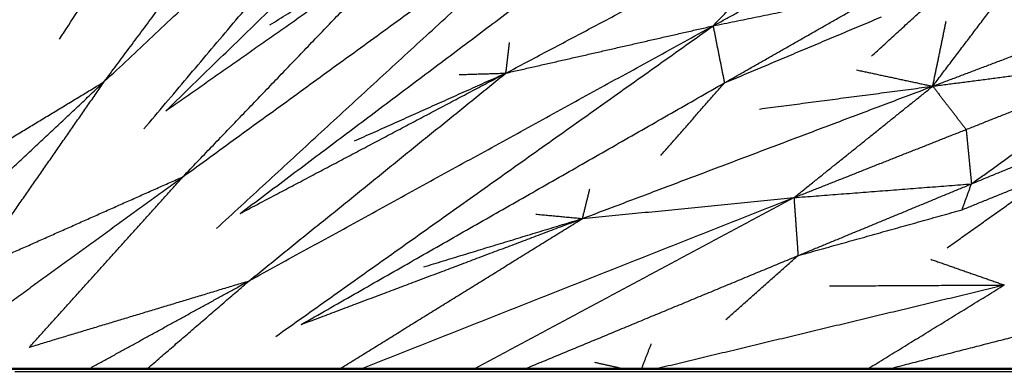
# Model space of a CAD drawing. Header units: millimetres. Extents: x 0 to 20, y 0 to 45.7.
# Tile 30 of 77: x 7.878 to 9.8, y 7.379 to 8.065. Entities that reach past the tile are written whole.
import ezdxf

# ---------------------------------------------------------------- set-up
doc = ezdxf.new("R2010")
doc.units = ezdxf.units.MM
doc.header["$MEASUREMENT"] = 0
doc.layers.add('Make2D$visible$lines', color=7, linetype='Continuous', true_color=0x000000)

msp = doc.modelspace()

# ---------------------------------------------------------------- linework, layer by layer
at = {"layer": 'Make2D$visible$lines'}
for points in [[(7.9554, 8.0274), (8.2407, 8.4665), (8.5259, 8.9057)], [(8.0427, 7.9444), (8.4194, 8.2982), (8.7961, 8.6519)], [(8.1201, 7.8521), (8.4581, 8.252), (8.7961, 8.6519)], [(8.1625, 7.8871), (8.5039, 8.2184), (8.8453, 8.5496)], [(8.0427, 7.9444), (8.2351, 8.2032), (8.4274, 8.462)], [(8.1963, 7.7588), (8.6144, 8.0626), (9.0324, 8.3663)], [(8.2614, 7.6575), (8.6469, 8.0119), (9.0324, 8.3663)], [(8.8266, 7.9611), (9.1496, 8.1321), (9.4726, 8.3032)], [(9.2311, 8.0533), (9.3518, 8.1782), (9.4726, 8.3032)], [(8.3079, 7.687), (8.6881, 7.9728), (9.0684, 8.2587)], [(9.2311, 8.0533), (9.3894, 8.1404), (9.5478, 8.2274)], [(8.1625, 7.8872), (8.4026, 8.0556), (8.6428, 8.2241)], [(8.1963, 7.7588), (8.4195, 7.9915), (8.6428, 8.2241)], [(8.3661, 8.0556), (8.5044, 8.1398), (8.6428, 8.2241)], [(9.5401, 7.9939), (9.6329, 8.079), (9.7256, 8.1641)], [(9.2311, 8.0533), (9.4013, 8.0883), (9.5715, 8.1234)], [(9.2532, 7.942), (9.4123, 8.0327), (9.5715, 8.1234)], [(9.6599, 7.9356), (9.7274, 8.0247), (9.7948, 8.1137)], [(8.3254, 7.5554), (8.7782, 7.8044), (9.2311, 8.0533)], [(8.3773, 7.4467), (8.8042, 7.75), (9.2311, 8.0533)], [(8.8266, 7.9611), (9.0288, 8.0072), (9.2311, 8.0533)], [(9.2311, 8.0533), (9.2421, 7.9977), (9.2532, 7.942)], [(9.2532, 7.942), (9.4064, 8.0064), (9.5596, 8.0709)], [(9.6599, 7.9355), (9.8398, 8.0037), (10.0196, 8.0719)], [(9.6599, 7.9357), (9.673, 7.9991), (9.686, 8.0626)], [(8.8266, 7.9611), (8.8302, 7.9909), (8.8337, 8.0207)], [(9.6599, 7.9355), (9.8692, 7.9632), (10.0785, 7.9909)], [(9.725, 7.851), (9.9017, 7.9209), (10.0785, 7.9909)], [(9.7354, 7.7448), (9.9069, 7.8678), (10.0785, 7.9909)], [(8.3079, 7.687), (8.5673, 7.824), (8.8266, 7.9611)], [(8.3254, 7.5554), (8.576, 7.7582), (8.8266, 7.9611)], [(8.531, 7.8286), (8.6788, 7.8948), (8.8266, 7.9611)], [(8.7353, 7.9582), (8.781, 7.9596), (8.8266, 7.9611)], [(9.5112, 7.9673), (9.5854, 7.9514), (9.6597, 7.9355)], [(7.6271, 7.5541), (7.8349, 7.7493), (8.0427, 7.9444)], [(7.6589, 7.7119), (7.8508, 7.8282), (8.0427, 7.9444)], [(7.7866, 7.5759), (7.9147, 7.7602), (8.0427, 7.9444)], [(8.4271, 7.4702), (8.8402, 7.7061), (9.2532, 7.942)], [(9.1292, 7.8005), (9.1912, 7.8713), (9.2532, 7.942)], [(8.9761, 7.6771), (9.318, 7.8063), (9.6598, 7.9355)], [(9.3214, 7.891), (9.4906, 7.9132), (9.6598, 7.9355)], [(9.3889, 7.7179), (9.5244, 7.8267), (9.6599, 7.9355)], [(9.6599, 7.9355), (9.6924, 7.8932), (9.725, 7.851)], [(9.7354, 7.7448), (9.9132, 7.8182), (10.091, 7.8916)], [(9.3889, 7.7179), (9.5569, 7.7844), (9.725, 7.851)], [(9.725, 7.851), (9.7302, 7.7979), (9.7354, 7.7448)], [(9.6881, 7.6202), (9.7907, 7.693), (9.8934, 7.7659)], [(9.7171, 7.6942), (9.8052, 7.73), (9.8934, 7.7659)], [(7.735, 7.4236), (7.9656, 7.5912), (8.1963, 7.7588)], [(7.7863, 7.5763), (7.9913, 7.6675), (8.1963, 7.7588)], [(7.896, 7.4253), (8.0462, 7.5921), (8.1963, 7.7588)], [(8.9761, 7.6771), (8.9834, 7.7062), (8.9906, 7.7353)], [(9.3889, 7.7179), (9.5621, 7.7313), (9.7354, 7.7448)], [(9.3969, 7.6047), (9.5662, 7.6747), (9.7354, 7.7448)], [(9.7171, 7.6942), (9.7262, 7.7195), (9.7354, 7.7448)], [(8.5472, 7.3847), (8.9681, 7.5513), (9.3889, 7.7179)], [(8.7673, 7.3847), (9.0781, 7.5513), (9.3889, 7.7179)], [(8.9761, 7.6771), (9.1825, 7.6975), (9.3889, 7.7179)], [(9.3889, 7.7179), (9.3929, 7.6613), (9.3969, 7.6047)], [(9.3969, 7.6047), (9.557, 7.6494), (9.7171, 7.6942)], [(8.4271, 7.4702), (8.7016, 7.5736), (8.9761, 7.6771)], [(8.5042, 7.3847), (8.7401, 7.5309), (8.9761, 7.6771)], [(8.6662, 7.5827), (8.8212, 7.6299), (8.9761, 7.6771)], [(8.8851, 7.6857), (8.9306, 7.6814), (8.9761, 7.6771)], [(8.8666, 7.3847), (9.1318, 7.4947), (9.3969, 7.6047)], [(9.2562, 7.4799), (9.3265, 7.5423), (9.3969, 7.6047)], [(9.656, 7.5975), (9.7277, 7.5724), (9.7994, 7.5473)], [(7.8958, 7.4257), (8.1106, 7.4906), (8.3254, 7.5554)], [(8.0144, 7.3845), (8.1699, 7.47), (8.3254, 7.5554)], [(8.1276, 7.3847), (8.2265, 7.4701), (8.3254, 7.5554)], [(9.1225, 7.3847), (9.461, 7.466), (9.7995, 7.5473)], [(9.4582, 7.5455), (9.6288, 7.5464), (9.7995, 7.5473)], [(9.5349, 7.3847), (9.6672, 7.466), (9.7996, 7.5473)], [(9.5787, 7.3847), (9.7161, 7.42), (9.8535, 7.4552)], [(9.0919, 7.3847), (9.1012, 7.4086), (9.1105, 7.4326)], [(7.8373, 7.3832), (7.8634, 7.3832), (7.8895, 7.3832)], [(7.8599, 7.3847), (7.8855, 7.3847), (7.9111, 7.3847)], [(7.8895, 7.3832), (7.9158, 7.3832), (7.9421, 7.3832)], [(7.9111, 7.3847), (7.9368, 7.3847), (7.9626, 7.3847)], [(7.9421, 7.3832), (7.9685, 7.3832), (7.995, 7.3832)], [(7.9626, 7.3847), (7.9884, 7.3847), (8.0143, 7.3847)], [(7.995, 7.3832), (8.0215, 7.3832), (8.0481, 7.3832)], [(8.0143, 7.3847), (8.0403, 7.3847), (8.0664, 7.3847)], [(8.0481, 7.3832), (8.0748, 7.3832), (8.1015, 7.3832)], [(8.0664, 7.3847), (8.0925, 7.3847), (8.1186, 7.3847)], [(8.1023, 7.3832), (8.1287, 7.3832), (8.1551, 7.3832)], [(8.1186, 7.3847), (8.1448, 7.3847), (8.1709, 7.3847)], [(8.1551, 7.3832), (8.1819, 7.3832), (8.2087, 7.3832)], [(8.1709, 7.3847), (8.1972, 7.3847), (8.2234, 7.3847)], [(8.2087, 7.3832), (8.2356, 7.3832), (8.2625, 7.3832)], [(8.2234, 7.3847), (8.2497, 7.3847), (8.2759, 7.3847)], [(8.2625, 7.3832), (8.2894, 7.3832), (8.3162, 7.3832)], [(8.2759, 7.3847), (8.3022, 7.3847), (8.3284, 7.3847)], [(8.3162, 7.3832), (8.3517, 7.3832), (8.3871, 7.3832)], [(8.3285, 7.3847), (8.3633, 7.3847), (8.3981, 7.3847)], [(8.3871, 7.3832), (8.4395, 7.3832), (8.492, 7.3832)], [(8.3981, 7.3847), (8.45, 7.3847), (8.5019, 7.3847)], [(8.492, 7.3832), (8.57, 7.3832), (8.6481, 7.3832)], [(8.5019, 7.3847), (8.5793, 7.3847), (8.6568, 7.3847)], [(8.6481, 7.3832), (8.7602, 7.3832), (8.8724, 7.3832)], [(8.6568, 7.3847), (8.7684, 7.3847), (8.88, 7.3847)], [(8.8724, 7.3832), (9.0271, 7.3832), (9.1819, 7.3832)], [(8.88, 7.3847), (9.0342, 7.3847), (9.1885, 7.3847)], [(8.9996, 7.3965), (9.0261, 7.3906), (9.0526, 7.3847)], [(9.1819, 7.3832), (9.3878, 7.3832), (9.5937, 7.3832)], [(9.1885, 7.3847), (9.3939, 7.3847), (9.5993, 7.3847)], [(9.5937, 7.3832), (9.8592, 7.3832), (10.1248, 7.3832)], [(9.5993, 7.3847), (9.8644, 7.3847), (10.1296, 7.3847)], [(7.868, 7.3787), (7.8948, 7.3787), (7.9217, 7.3787)], [(7.9217, 7.3787), (7.9482, 7.3787), (7.9747, 7.3787)], [(7.9757, 7.3787), (8.0028, 7.3787), (8.03, 7.3787)], [(8.03, 7.3787), (8.0572, 7.3787), (8.0845, 7.3787)], [(8.0845, 7.3787), (8.1119, 7.3787), (8.1393, 7.3787)], [(8.1393, 7.3787), (8.1667, 7.3787), (8.1941, 7.3787)], [(8.1941, 7.3787), (8.2216, 7.3787), (8.2491, 7.3787)], [(8.2491, 7.3787), (8.2766, 7.3787), (8.304, 7.3787)], [(8.304, 7.3787), (8.3401, 7.3787), (8.3761, 7.3787)], [(8.3761, 7.3787), (8.4291, 7.3787), (8.4822, 7.3787)], [(8.4822, 7.3787), (8.5608, 7.3787), (8.6394, 7.3787)], [(8.6394, 7.3787), (8.7521, 7.3787), (8.8647, 7.3787)], [(8.8647, 7.3787), (9.02, 7.3787), (9.1753, 7.3787)], [(9.1753, 7.3787), (9.3817, 7.3787), (9.5881, 7.3787)], [(9.5881, 7.3787), (9.8541, 7.3787), (10.12, 7.3787)]]:
    msp.add_open_spline(points, degree=2, dxfattribs=at)

doc.saveas('drawing.dxf')
